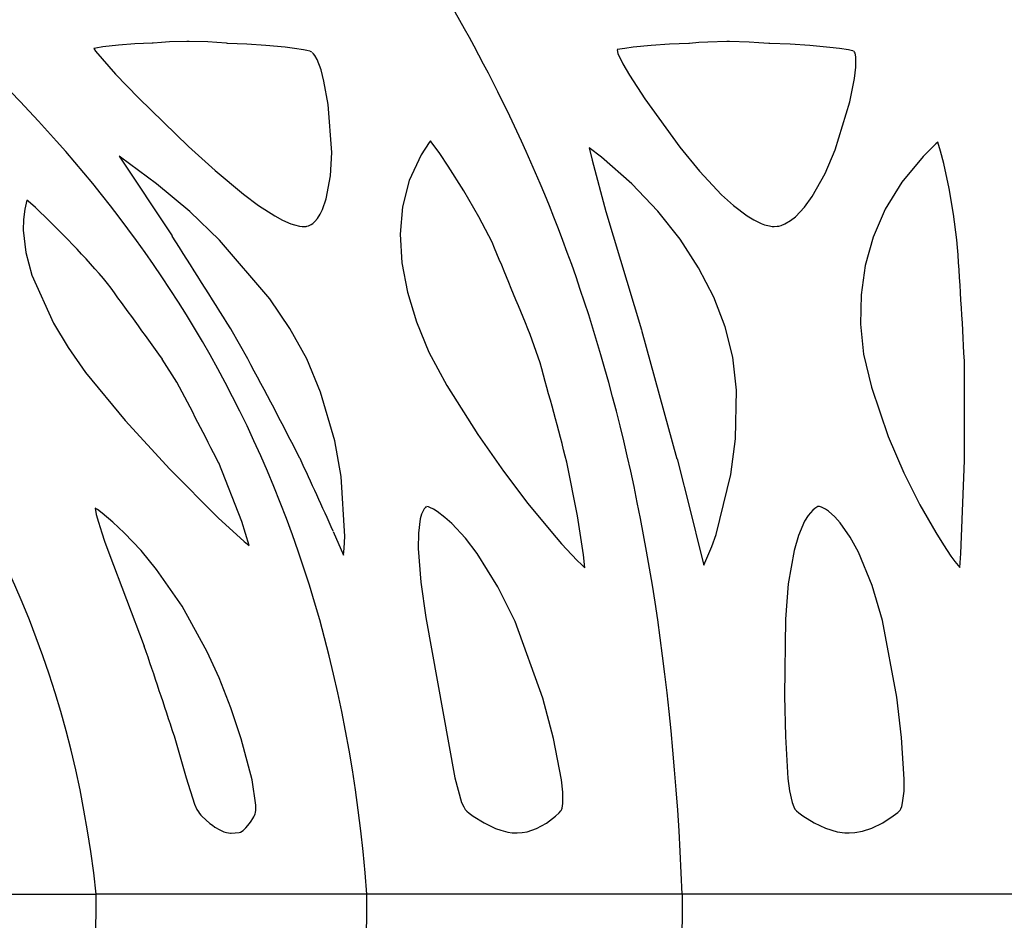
# Model space of a CAD drawing. Header units: millimetres. Extents: x 1250 to 1725, y 0 to 1655.
# Tile 121 of 256: x 1463 to 1487, y 1062 to 1084. Entities that reach past the tile are written whole.
import ezdxf

# ---------------------------------------------------------------- set-up
doc = ezdxf.new("R2010")
doc.units = ezdxf.units.MM
doc.header["$MEASUREMENT"] = 0
doc.layers.add('Crea2D$visibili$tangenti', color=7, linetype='Continuous', true_color=0x000000)

msp = doc.modelspace()

# ---------------------------------------------------------------- linework, layer by layer
at = {"layer": 'Crea2D$visibili$tangenti'}
for p, q in [((1465.09, 1083.606), (1465.036, 1083.595)), ((1465.036, 1083.595), (1465.078, 1083.53)), ((1465.261, 1083.631), (1465.09, 1083.606)), ((1465.641, 1083.675), (1465.261, 1083.631)), ((1466.039, 1083.705), (1465.641, 1083.675)), ((1466.461, 1083.723), (1466.039, 1083.705)), ((1466.486, 1083.724), (1466.461, 1083.723)), ((1466.687, 1083.743), (1466.486, 1083.724)), ((1466.882, 1083.756), (1466.687, 1083.743)), ((1467.303, 1083.767), (1466.882, 1083.756)), ((1467.362, 1083.767), (1467.303, 1083.767)), ((1467.813, 1083.755), (1467.362, 1083.767)), ((1468.035, 1083.741), (1467.813, 1083.755)), ((1468.27, 1083.72), (1468.035, 1083.741)), ((1468.29, 1083.719), (1468.27, 1083.72)), ((1468.761, 1083.7), (1468.29, 1083.719)), ((1469.223, 1083.669), (1468.761, 1083.7)), ((1469.694, 1083.624), (1469.223, 1083.669)), ((1469.924, 1083.597), (1469.694, 1083.624)), ((1470.145, 1083.565), (1469.924, 1083.597)), ((1470.228, 1083.547), (1470.145, 1083.565)), ((1477.777, 1083.565), (1477.8, 1083.476)), ((1477.965, 1083.598), (1477.783, 1083.566)), ((1478.17, 1083.624), (1477.965, 1083.598)), ((1478.608, 1083.669), (1478.17, 1083.624)), ((1479.057, 1083.699), (1478.608, 1083.669)), ((1479.522, 1083.718), (1479.057, 1083.699)), ((1479.545, 1083.719), (1479.522, 1083.718)), ((1479.771, 1083.738), (1479.545, 1083.719)), ((1479.99, 1083.752), (1479.771, 1083.738)), ((1480.451, 1083.762), (1479.99, 1083.752)), ((1480.517, 1083.762), (1480.451, 1083.762)), ((1480.998, 1083.75), (1480.517, 1083.762)), ((1481.232, 1083.736), (1480.998, 1083.75)), ((1481.475, 1083.716), (1481.232, 1083.736)), ((1481.494, 1083.715), (1481.475, 1083.716)), ((1481.991, 1083.696), (1481.494, 1083.715)), ((1482.473, 1083.666), (1481.991, 1083.696)), ((1482.956, 1083.62), (1482.473, 1083.666)), ((1483.19, 1083.593), (1482.956, 1083.62)), ((1483.412, 1083.561), (1483.19, 1083.593)), ((1465.078, 1083.53), (1465.567, 1082.971)), ((1470.3, 1083.526), (1470.228, 1083.547)), ((1470.317, 1083.518), (1470.305, 1083.524)), ((1470.344, 1083.502), (1470.317, 1083.518)), ((1470.388, 1083.461), (1470.351, 1083.496)), ((1470.416, 1083.427), (1470.388, 1083.461)), ((1470.476, 1083.329), (1470.416, 1083.427)), ((1470.574, 1083.073), (1470.476, 1083.329)), ((1477.8, 1083.476), (1477.919, 1083.219)), ((1483.48, 1083.547), (1483.412, 1083.561)), ((1483.521, 1083.535), (1483.48, 1083.547)), ((1483.538, 1083.529), (1483.521, 1083.535)), ((1483.551, 1083.52), (1483.54, 1083.528)), ((1483.561, 1083.506), (1483.553, 1083.518)), ((1483.574, 1083.479), (1483.561, 1083.506)), ((1483.594, 1083.391), (1483.574, 1083.479)), ((1483.594, 1083.14), (1483.594, 1083.391)), ((1477.919, 1083.219), (1478.083, 1082.943)), ((1483.555, 1082.868), (1483.594, 1083.14)), ((1465.567, 1082.971), (1466.124, 1082.394)), ((1470.64, 1082.8), (1470.574, 1083.073)), ((1478.083, 1082.943), (1478.45, 1082.366)), ((1483.442, 1082.296), (1483.555, 1082.868)), ((1470.747, 1082.228), (1470.64, 1082.8)), ((1466.124, 1082.394), (1467.341, 1081.211)), ((1478.45, 1082.366), (1479.302, 1081.19)), ((1470.83, 1081.064), (1470.747, 1082.228)), ((1483.085, 1081.129), (1483.442, 1082.296)), ((1467.341, 1081.211), (1467.992, 1080.623)), ((1473.205, 1081.305), (1473.006, 1081.006)), ((1473.232, 1081.344), (1473.205, 1081.305)), ((1473.248, 1081.326), (1473.232, 1081.344)), ((1473.46, 1081.038), (1473.248, 1081.326)), ((1477.398, 1080.946), (1477.098, 1081.176)), ((1479.302, 1081.19), (1479.784, 1080.607)), ((1485.536, 1081.272), (1485.228, 1080.97)), ((1485.586, 1081.318), (1485.536, 1081.272)), ((1485.653, 1081.1), (1485.586, 1081.318)), ((1465.684, 1080.953), (1465.657, 1080.971)), ((1465.657, 1080.971), (1466.943, 1079.032)), ((1466.567, 1080.3), (1465.684, 1080.953)), ((1470.798, 1080.494), (1470.83, 1081.064)), ((1473.006, 1081.006), (1472.717, 1080.385)), ((1473.666, 1080.732), (1473.46, 1081.038)), ((1478.134, 1080.3), (1477.398, 1080.946)), ((1482.841, 1080.555), (1483.085, 1081.129)), ((1485.228, 1080.97), (1484.707, 1080.338)), ((1485.73, 1080.795), (1485.653, 1081.1)), ((1474.047, 1080.127), (1473.666, 1080.732)), ((1485.86, 1080.191), (1485.73, 1080.795)), ((1467.992, 1080.623), (1468.686, 1080.047)), ((1470.695, 1079.934), (1470.798, 1080.494)), ((1479.784, 1080.607), (1480.322, 1080.036)), ((1482.53, 1079.991), (1482.841, 1080.555)), ((1467.372, 1079.624), (1466.567, 1080.3)), ((1472.717, 1080.385), (1472.553, 1079.743)), ((1478.77, 1079.633), (1478.134, 1080.3)), ((1484.707, 1080.338), (1484.308, 1079.681)), ((1468.686, 1080.047), (1469.05, 1079.778)), ((1474.412, 1079.497), (1474.047, 1080.127)), ((1480.322, 1080.036), (1480.614, 1079.771)), ((1482.344, 1079.735), (1482.53, 1079.991)), ((1485.971, 1079.56), (1485.86, 1080.191)), ((1463.411, 1079.903), (1463.358, 1079.688)), ((1463.437, 1079.883), (1463.411, 1079.903)), ((1463.616, 1079.723), (1463.437, 1079.883)), ((1469.05, 1079.778), (1469.442, 1079.525)), ((1470.606, 1079.678), (1470.695, 1079.934)), ((1472.553, 1079.743), (1472.496, 1079.073)), ((1480.614, 1079.771), (1480.942, 1079.522)), ((1482.119, 1079.496), (1482.344, 1079.735)), ((1463.358, 1079.688), (1463.324, 1079.434)), ((1468.099, 1078.932), (1467.372, 1079.624)), ((1469.442, 1079.525), (1469.634, 1079.421)), ((1470.485, 1079.46), (1470.551, 1079.565)), ((1470.551, 1079.565), (1470.606, 1079.678)), ((1474.734, 1078.878), (1474.412, 1079.497)), ((1479.312, 1078.951), (1478.77, 1079.633)), ((1480.942, 1079.522), (1481.106, 1079.422)), ((1482.004, 1079.406), (1482.119, 1079.496)), ((1484.308, 1079.681), (1484.016, 1079.003)), ((1486.053, 1078.939), (1485.971, 1079.56)), ((1463.324, 1079.434), (1463.319, 1079.176)), ((1469.634, 1079.421), (1469.837, 1079.331)), ((1469.837, 1079.331), (1469.922, 1079.302)), ((1469.922, 1079.302), (1470.046, 1079.271)), ((1470.046, 1079.271), (1470.11, 1079.262)), ((1470.11, 1079.262), (1470.15, 1079.26)), ((1470.15, 1079.26), (1470.206, 1079.264)), ((1470.206, 1079.264), (1470.228, 1079.268)), ((1470.228, 1079.268), (1470.266, 1079.28)), ((1470.266, 1079.28), (1470.326, 1079.308)), ((1470.326, 1079.308), (1470.369, 1079.338)), ((1470.369, 1079.338), (1470.423, 1079.386)), ((1470.423, 1079.386), (1470.485, 1079.46)), ((1481.106, 1079.422), (1481.288, 1079.335)), ((1481.288, 1079.335), (1481.366, 1079.307)), ((1481.366, 1079.307), (1481.487, 1079.276)), ((1481.487, 1079.276), (1481.554, 1079.266)), ((1481.554, 1079.266), (1481.604, 1079.264)), ((1481.604, 1079.264), (1481.677, 1079.269)), ((1481.677, 1079.269), (1481.715, 1079.275)), ((1481.715, 1079.275), (1481.775, 1079.291)), ((1481.775, 1079.291), (1481.863, 1079.324)), ((1481.863, 1079.324), (1482.004, 1079.406)), ((1463.319, 1079.176), (1463.383, 1078.628)), ((1472.496, 1079.073), (1472.539, 1078.378)), ((1469.326, 1077.502), (1468.099, 1078.932)), ((1479.764, 1078.255), (1479.312, 1078.951)), ((1484.016, 1079.003), (1483.822, 1078.31)), ((1463.383, 1078.628), (1463.531, 1078.076)), ((1472.539, 1078.378), (1472.675, 1077.668)), ((1483.822, 1078.31), (1483.721, 1077.602)), ((1463.531, 1078.076), (1464.058, 1076.911)), ((1480.131, 1077.542), (1479.764, 1078.255)), ((1472.675, 1077.668), (1472.895, 1076.943)), ((1483.721, 1077.602), (1483.707, 1076.883)), ((1469.814, 1076.782), (1469.326, 1077.502)), ((1480.409, 1076.819), (1480.131, 1077.542)), ((1464.058, 1076.911), (1464.417, 1076.317)), ((1472.895, 1076.943), (1473.197, 1076.206)), ((1483.707, 1076.883), (1483.777, 1076.153)), ((1468.371, 1076.77), (1468.376, 1076.761)), ((1468.376, 1076.761), (1468.781, 1076.052)), ((1470.227, 1076.043), (1469.814, 1076.782)), ((1475.907, 1075.947), (1475.663, 1076.634)), ((1478.376, 1076.743), (1479.236, 1073.61)), ((1480.599, 1076.087), (1480.409, 1076.819)), ((1464.417, 1076.317), (1464.834, 1075.714)), ((1473.197, 1076.206), (1473.633, 1075.397)), ((1483.777, 1076.153), (1483.969, 1075.35)), ((1467.062, 1075.479), (1466.706, 1076.038)), ((1470.56, 1075.234), (1470.227, 1076.043)), ((1480.684, 1075.282), (1480.599, 1076.087)), ((1486.233, 1073.57), (1486.233, 1075.998)), ((1464.834, 1075.714), (1465.805, 1074.539)), ((1470.903, 1074.051), (1470.56, 1075.234)), ((1473.633, 1075.397), (1474.387, 1074.198)), ((1480.662, 1074.1), (1480.684, 1075.282)), ((1483.969, 1075.35), (1484.378, 1074.157)), ((1465.805, 1074.539), (1466.888, 1073.358)), ((1471.06, 1073.178), (1470.903, 1074.051)), ((1474.387, 1074.198), (1475.012, 1073.31)), ((1480.551, 1073.227), (1480.662, 1074.1)), ((1484.378, 1074.157), (1484.761, 1073.273)), ((1468.639, 1072.086), (1468.078, 1073.511)), ((1470.053, 1073.626), (1470.059, 1073.614)), ((1476.811, 1072.221), (1476.558, 1073.525)), ((1479.237, 1073.607), (1479.572, 1072.294)), ((1486.15, 1071.308), (1486.233, 1073.57)), ((1466.888, 1073.358), (1468.067, 1072.173)), ((1475.012, 1073.31), (1475.608, 1072.525)), ((1484.761, 1073.273), (1485.152, 1072.491)), ((1471.147, 1071.723), (1471.06, 1073.178)), ((1480.192, 1071.769), (1480.551, 1073.227)), ((1465.068, 1072.41), (1465.097, 1072.254)), ((1465.13, 1072.373), (1465.068, 1072.41)), ((1465.245, 1072.287), (1465.13, 1072.373)), ((1473.055, 1072.346), (1473.019, 1072.263)), ((1473.085, 1072.396), (1473.055, 1072.346)), ((1473.11, 1072.429), (1473.085, 1072.396)), ((1473.128, 1072.446), (1473.11, 1072.429)), ((1473.189, 1072.44), (1473.143, 1072.453)), ((1473.216, 1072.429), (1473.189, 1072.44)), ((1473.308, 1072.383), (1473.216, 1072.429)), ((1473.395, 1072.329), (1473.308, 1072.383)), ((1473.586, 1072.186), (1473.395, 1072.329)), ((1475.608, 1072.525), (1476.162, 1071.846)), ((1482.542, 1072.362), (1482.432, 1072.234)), ((1482.589, 1072.402), (1482.542, 1072.362)), ((1482.644, 1072.436), (1482.589, 1072.402)), ((1482.668, 1072.446), (1482.644, 1072.436)), ((1482.682, 1072.45), (1482.668, 1072.446)), ((1482.697, 1072.451), (1482.684, 1072.45)), ((1482.71, 1072.449), (1482.697, 1072.451)), ((1482.753, 1072.437), (1482.71, 1072.449)), ((1482.774, 1072.428), (1482.753, 1072.437)), ((1482.852, 1072.386), (1482.774, 1072.428)), ((1482.922, 1072.337), (1482.852, 1072.386)), ((1483.078, 1072.2), (1482.922, 1072.337)), ((1485.152, 1072.491), (1485.536, 1071.816)), ((1465.097, 1072.254), (1465.148, 1072.065)), ((1465.148, 1072.065), (1465.23, 1071.809)), ((1465.501, 1072.067), (1465.245, 1072.287)), ((1465.778, 1071.807), (1465.501, 1072.067)), ((1468.067, 1072.173), (1468.698, 1071.599)), ((1468.822, 1071.5), (1468.639, 1072.086)), ((1472.986, 1072.146), (1472.94, 1071.798)), ((1473.019, 1072.263), (1472.986, 1072.146)), ((1473.758, 1072.033), (1473.586, 1072.186)), ((1476.96, 1071.273), (1476.811, 1072.221)), ((1479.573, 1072.292), (1479.806, 1071.336)), ((1482.345, 1072.093), (1482.195, 1071.747)), ((1482.432, 1072.234), (1482.345, 1072.093)), ((1483.211, 1072.053), (1483.078, 1072.2)), ((1470.869, 1071.841), (1471.114, 1071.263)), ((1474.085, 1071.679), (1473.758, 1072.033)), ((1476.162, 1071.846), (1476.425, 1071.544)), ((1483.455, 1071.705), (1483.211, 1072.053)), ((1465.23, 1071.809), (1465.297, 1071.61)), ((1465.297, 1071.61), (1465.4, 1071.324)), ((1466.187, 1071.38), (1465.778, 1071.807)), ((1468.698, 1071.599), (1468.822, 1071.5)), ((1471.133, 1071.435), (1471.147, 1071.723)), ((1472.94, 1071.798), (1472.935, 1071.425)), ((1474.371, 1071.306), (1474.085, 1071.679)), ((1480.088, 1071.48), (1480.192, 1071.769)), ((1482.195, 1071.747), (1482.088, 1071.378)), ((1483.656, 1071.335), (1483.455, 1071.705)), ((1485.536, 1071.816), (1485.724, 1071.516)), ((1466.566, 1070.919), (1466.187, 1071.38)), ((1471.114, 1071.263), (1471.133, 1071.435)), ((1472.935, 1071.425), (1473.001, 1070.61)), ((1476.425, 1071.544), (1476.675, 1071.271)), ((1479.916, 1071.077), (1480.088, 1071.48)), ((1482.088, 1071.378), (1481.947, 1070.567)), ((1485.724, 1071.516), (1485.908, 1071.245)), ((1465.4, 1071.324), (1466.266, 1069.053)), ((1474.876, 1070.498), (1474.371, 1071.306)), ((1476.675, 1071.271), (1476.803, 1071.139)), ((1476.803, 1071.139), (1476.909, 1071.035)), ((1476.996, 1070.955), (1476.96, 1071.273)), ((1479.806, 1071.336), (1479.887, 1071.022)), ((1483.987, 1070.53), (1483.656, 1071.335)), ((1485.908, 1071.245), (1486.003, 1071.115)), ((1486.003, 1071.115), (1486.084, 1071.013)), ((1486.124, 1070.964), (1486.15, 1071.308)), ((1467.186, 1070.022), (1466.566, 1070.919)), ((1476.909, 1071.035), (1476.996, 1070.955)), ((1479.887, 1071.022), (1479.916, 1071.077)), ((1486.084, 1071.013), (1486.124, 1070.964)), ((1473.001, 1070.61), (1473.124, 1069.746)), ((1475.298, 1069.648), (1474.876, 1070.498)), ((1481.947, 1070.567), (1481.875, 1069.71)), ((1484.238, 1069.679), (1483.987, 1070.53)), ((1467.799, 1068.912), (1467.186, 1070.022)), ((1473.124, 1069.746), (1473.825, 1065.851)), ((1481.875, 1069.71), (1481.852, 1067.843)), ((1484.589, 1067.811), (1484.238, 1069.679)), ((1475.971, 1067.785), (1475.298, 1069.648)), ((1468.088, 1068.281), (1467.799, 1068.912)), ((1468.372, 1067.548), (1468.088, 1068.281)), ((1476.229, 1066.808), (1475.971, 1067.785)), ((1481.852, 1067.843), (1481.877, 1066.851)), ((1484.705, 1066.829), (1484.589, 1067.811)), ((1468.625, 1066.797), (1468.372, 1067.548)), ((1466.993, 1066.879), (1466.997, 1066.866)), ((1466.997, 1066.866), (1467.288, 1065.847)), ((1468.891, 1065.801), (1468.625, 1066.797)), ((1476.425, 1065.797), (1476.229, 1066.808)), ((1481.877, 1066.851), (1481.936, 1065.83)), ((1484.771, 1065.815), (1484.705, 1066.829)), ((1467.288, 1065.847), (1467.493, 1065.209)), ((1473.825, 1065.851), (1473.994, 1065.247)), ((1481.936, 1065.83), (1481.973, 1065.533)), ((1468.984, 1065.183), (1468.891, 1065.801)), ((1476.454, 1065.503), (1476.425, 1065.797)), ((1484.765, 1065.52), (1484.771, 1065.815)), ((1476.455, 1065.221), (1476.454, 1065.503)), ((1481.973, 1065.533), (1482.037, 1065.25)), ((1484.731, 1065.236), (1484.765, 1065.52)), ((1467.493, 1065.209), (1467.548, 1065.08)), ((1468.985, 1065.064), (1468.984, 1065.183)), ((1473.994, 1065.247), (1474.043, 1065.139)), ((1474.043, 1065.139), (1474.079, 1065.081)), ((1476.429, 1065.083), (1476.439, 1065.113)), ((1476.439, 1065.113), (1476.455, 1065.221)), ((1482.037, 1065.25), (1482.078, 1065.141)), ((1482.078, 1065.141), (1482.108, 1065.086)), ((1484.686, 1065.095), (1484.709, 1065.15)), ((1484.709, 1065.15), (1484.731, 1065.236)), ((1467.548, 1065.08), (1467.584, 1065.017)), ((1467.584, 1065.017), (1467.61, 1064.98)), ((1467.61, 1064.98), (1467.643, 1064.941)), ((1467.643, 1064.941), (1467.669, 1064.914)), ((1467.669, 1064.914), (1467.865, 1064.74)), ((1468.911, 1064.862), (1468.933, 1064.898)), ((1468.933, 1064.898), (1468.952, 1064.933)), ((1468.952, 1064.933), (1468.968, 1064.97)), ((1468.968, 1064.97), (1468.977, 1065.006)), ((1468.977, 1065.006), (1468.985, 1065.064)), ((1474.079, 1065.081), (1474.089, 1065.069)), ((1474.089, 1065.069), (1474.12, 1065.036)), ((1474.12, 1065.036), (1474.18, 1064.985)), ((1474.18, 1064.985), (1474.274, 1064.917)), ((1474.274, 1064.917), (1474.543, 1064.749)), ((1476.056, 1064.748), (1476.28, 1064.914)), ((1476.28, 1064.914), (1476.369, 1064.995)), ((1476.369, 1064.995), (1476.409, 1065.043)), ((1476.409, 1065.043), (1476.414, 1065.051)), ((1476.414, 1065.051), (1476.429, 1065.083)), ((1482.108, 1065.086), (1482.116, 1065.076)), ((1482.116, 1065.076), (1482.145, 1065.044)), ((1482.145, 1065.044), (1482.204, 1064.993)), ((1482.204, 1064.993), (1482.299, 1064.924)), ((1482.299, 1064.924), (1482.574, 1064.755)), ((1484.246, 1064.755), (1484.504, 1064.923)), ((1484.504, 1064.923), (1484.61, 1065.006)), ((1484.61, 1065.006), (1484.66, 1065.056)), ((1484.66, 1065.056), (1484.668, 1065.065)), ((1484.668, 1065.065), (1484.686, 1065.095)), ((1467.865, 1064.74), (1467.926, 1064.693)), ((1467.926, 1064.693), (1467.987, 1064.651)), ((1467.987, 1064.651), (1468.104, 1064.58)), ((1468.674, 1064.57), (1468.739, 1064.631)), ((1468.739, 1064.631), (1468.825, 1064.734)), ((1468.825, 1064.734), (1468.867, 1064.792)), ((1468.867, 1064.792), (1468.911, 1064.862)), ((1474.543, 1064.749), (1474.821, 1064.616)), ((1475.816, 1064.616), (1476.056, 1064.748)), ((1482.574, 1064.755), (1482.854, 1064.624)), ((1483.977, 1064.624), (1484.246, 1064.755)), ((1468.104, 1064.58), (1468.203, 1064.534)), ((1468.203, 1064.534), (1468.269, 1064.515)), ((1468.269, 1064.515), (1468.32, 1064.507)), ((1468.32, 1064.507), (1468.365, 1064.505)), ((1468.365, 1064.505), (1468.381, 1064.505)), ((1468.381, 1064.505), (1468.58, 1064.519)), ((1468.58, 1064.519), (1468.607, 1064.525)), ((1468.61, 1064.527), (1468.674, 1064.57)), ((1474.821, 1064.616), (1474.944, 1064.571)), ((1474.944, 1064.571), (1475.121, 1064.526)), ((1475.121, 1064.526), (1475.225, 1064.511)), ((1475.225, 1064.511), (1475.324, 1064.506)), ((1475.324, 1064.506), (1475.339, 1064.506)), ((1475.342, 1064.506), (1475.47, 1064.515)), ((1475.47, 1064.515), (1475.588, 1064.536)), ((1475.588, 1064.536), (1475.705, 1064.571)), ((1475.705, 1064.571), (1475.816, 1064.616)), ((1482.854, 1064.624), (1483.139, 1064.537)), ((1483.139, 1064.537), (1483.32, 1064.51)), ((1483.32, 1064.51), (1483.408, 1064.507)), ((1483.408, 1064.507), (1483.425, 1064.507)), ((1483.43, 1064.507), (1483.57, 1064.515)), ((1483.57, 1064.515), (1483.75, 1064.549)), ((1483.75, 1064.549), (1483.977, 1064.624)), ((1460.04, 1063.014), (1465.097, 1063.014)), ((1471.688, 1063.014), (1465.097, 1063.014)), ((1479.363, 1063.014), (1471.688, 1063.014)), ((1487.599, 1063.014), (1479.363, 1063.014))]:
    msp.add_line(p, q, dxfattribs=at)
msp.add_lwpolyline([(1477.098, 1081.176), (1477.172, 1080.874), (1477.505, 1079.631), (1478.374, 1076.748)], dxfattribs=at)
for centre, radius, start, end in [((1448.772, 1063.851), 21.732, 40.1863, 46.9167), ((1365.019, 1013.129), 121.374, 31.62362, 32.88479), ((1280.341, 997.156), 210.872, 22.14186, 22.80182), ((1350.783, 1069.214), 135.62, 2.86727, 4.11232), ((1326.845, 975.968), 171.974, 35.58334, 36.33915), ((1362.098, 1018.537), 121.199, 27.03528, 28.32694), ((1209.117, 1002.911), 276.606, 14.79062, 15.31014), ((1305.446, 990.826), 182.444, 26.94957, 27.64514), ((1343.824, 1014.923), 139.213, 24.13597, 24.93551), ((1287.397, 1007.981), 189.007, 18.15676, 18.85167)]:
    msp.add_arc(centre, radius, start, end, dxfattribs=at)
for points in [[(1465.097, 1063.014), (1463.894, 1074.239), (1456.326, 1080.44), (1449.687, 1084.682)], [(1471.688, 1063.014), (1470.837, 1074.239), (1465.485, 1080.44), (1460.791, 1084.682)], [(1479.363, 1063.014), (1478.922, 1074.239), (1476.152, 1080.44), (1473.722, 1084.682)], [(1453.744, 1039.927), (1459.229, 1045.419), (1465.091, 1052.543), (1465.097, 1063.014)], [(1463.66, 1039.927), (1467.538, 1045.419), (1471.683, 1052.543), (1471.688, 1063.014)], [(1479.363, 1063.014), (1479.361, 1052.543), (1477.215, 1045.419), (1475.207, 1039.927)]]:
    msp.add_open_spline(points, degree=3, dxfattribs=at)

doc.saveas('drawing.dxf')
